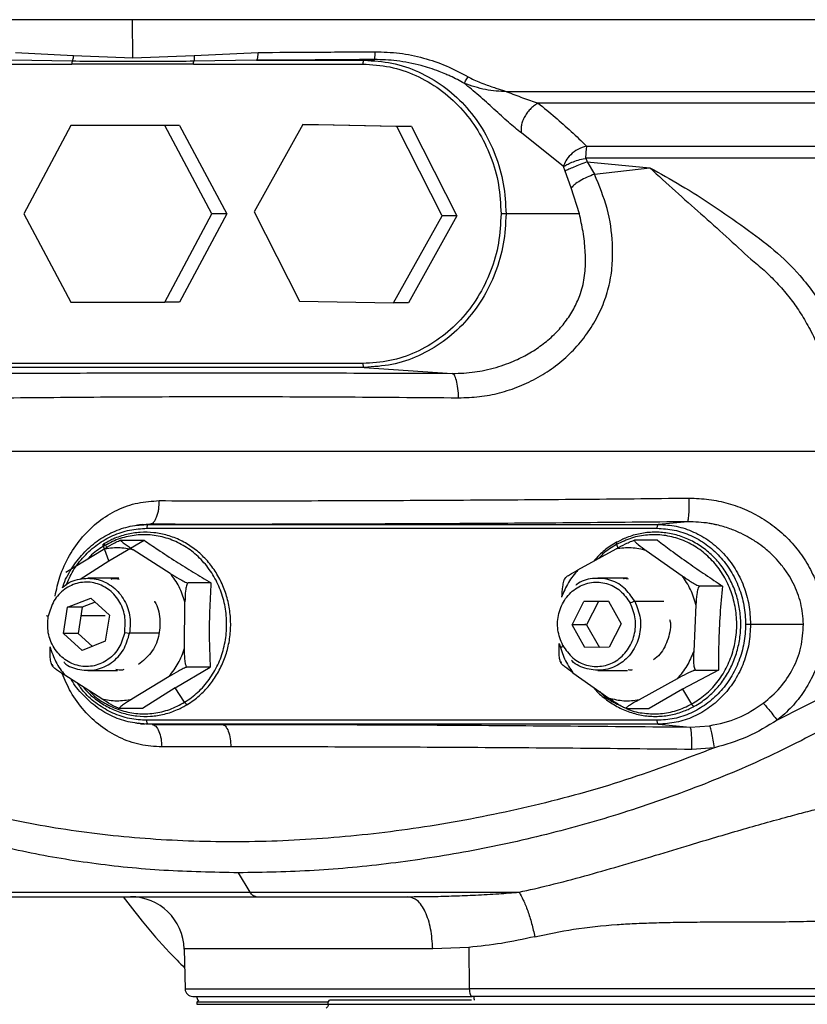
# Model space of a CAD drawing. Header units: millimetres. Extents: x 180 to 1986, y 18 to 1593.
# Tile 10 of 50: x 249 to 352, y 938 to 1066. Entities that reach past the tile are written whole.
import ezdxf

# ---------------------------------------------------------------- set-up
doc = ezdxf.new("R2010")
doc.units = ezdxf.units.MM

msp = doc.modelspace()

# ---------------------------------------------------------------- linework, layer by layer
at = {"color": 7, "linetype": 'Continuous', "lineweight": 25}
for p, q in [((263.94, 1061.35), (263.89, 1066.33)), ((248.62, 1062.07), (256.2, 1061.66)), ((256.2, 1061.66), (263.94, 1061.35)), ((263.94, 1061.35), (271.93, 1061.66)), ((271.93, 1061.66), (280.26, 1062.07)), ((233.86, 1060.55), (255.95, 1060.55)), ((256.01, 1060.91), (248.11, 1061.05)), ((271.82, 1060.55), (255.95, 1060.55)), ((271.82, 1060.55), (293.91, 1060.55)), ((280.04, 1061.05), (271.88, 1060.91)), ((280.04, 1061.05), (294.1, 1061.05)), ((294.1, 1061.05), (295.42, 1061.14)), ((255.84, 1052.53), (249.71, 1041.03)), ((268.11, 1052.53), (255.84, 1052.53)), ((274.24, 1041.03), (268.11, 1052.53)), ((270.02, 1052.53), (268.11, 1052.53)), ((270.02, 1052.53), (276.16, 1041.03)), ((286.07, 1052.66), (279.73, 1041.28)), ((298.33, 1052.41), (286.07, 1052.66)), ((286.07, 1052.66), (287.98, 1052.66)), ((287.98, 1052.66), (300.25, 1052.41)), ((304.27, 1040.79), (298.33, 1052.41)), ((300.25, 1052.41), (298.33, 1052.41)), ((300.25, 1052.41), (306.18, 1040.79)), ((320.08, 1047.18), (314.6, 1051.57)), ((320.3, 1046.6), (320.08, 1047.18)), ((323.01, 1048.28), (323.18, 1047.79)), ((323.18, 1047.79), (331.35, 1047.03)), ((323.18, 1047.79), (324.13, 1046.19)), ((321.1, 1044.42), (320.3, 1046.6)), ((324.13, 1046.19), (331.35, 1047.03)), ((322.15, 1041.03), (321.1, 1044.42)), ((249.71, 1041.03), (255.84, 1029.53)), ((268.11, 1029.53), (274.24, 1041.03)), ((276.16, 1041.03), (270.02, 1029.53)), ((276.16, 1041.03), (274.24, 1041.03)), ((279.73, 1041.28), (285.67, 1029.66)), ((297.93, 1029.41), (304.27, 1040.79)), ((306.18, 1040.79), (299.85, 1029.41)), ((306.18, 1040.79), (304.27, 1040.79)), ((322.15, 1041.03), (312.59, 1041.03)), ((255.84, 1029.53), (268.11, 1029.53)), ((270.02, 1029.53), (268.11, 1029.53)), ((285.67, 1029.66), (297.93, 1029.41)), ((299.85, 1029.41), (297.93, 1029.41)), ((293.91, 1021.52), (233.86, 1021.52)), ((294.1, 1021.02), (234.05, 1021.02)), ((294.1, 1021.02), (305.57, 1020.24)), ((264.33, 1000.4), (264.55, 1000.45)), ((265.14, 1000.52), (264.92, 1000.5)), ((265.75, 1000.05), (332.27, 1000.05)), ((266.13, 1000.57), (265.93, 1000.55)), ((265.93, 1000.55), (332.45, 1000.55)), ((336.28, 1000.9), (332.45, 1000.55)), ((260.8, 995.81), (265.39, 998.5)), ((262.41, 998.5), (265.39, 998.5)), ((332.34, 998.49), (329.36, 998.49)), ((255.18, 994.32), (260.04, 997.29)), ((260.8, 995.81), (260.08, 997.7)), ((268.79, 994.17), (263.98, 997.25)), ((321.97, 994.63), (326.95, 997.37)), ((330.88, 997.15), (335.56, 993.85)), ((257.03, 993.41), (260.8, 995.81)), ((262.11, 993.53), (258.06, 993.53)), ((320.32, 993.55), (320.21, 993.38)), ((328.44, 993.53), (324.58, 993.53)), ((274.11, 992.92), (271.13, 992.92)), ((340.83, 992.51), (337.85, 992.51)), ((255.41, 989.75), (258.42, 990.95)), ((258.42, 990.95), (260.87, 988.73)), ((254.87, 986.34), (255.41, 989.75)), ((257.33, 989.75), (255.41, 989.75)), ((257.33, 989.75), (256.78, 986.34)), ((259, 990.42), (257.33, 989.75)), ((270.67, 984.41), (270.72, 990.46)), ((321.19, 987.46), (322.73, 990.49)), ((322.73, 990.49), (325.93, 990.57)), ((324.64, 990.49), (322.73, 990.49)), ((324.64, 990.49), (323.1, 987.46)), ((325.95, 990.53), (324.64, 990.49)), ((325.93, 990.57), (327.59, 987.61)), ((329.38, 990.54), (328.79, 990.29)), ((337.35, 990.05), (337.06, 984.01)), ((252.62, 988.68), (252.88, 988.58)), ((260.87, 988.73), (260.33, 985.32)), ((322.85, 984.5), (321.19, 987.46)), ((323.1, 987.46), (321.19, 987.46)), ((322.95, 987.43), (322.97, 987.61)), ((323.1, 987.46), (324.77, 984.5)), ((327.59, 987.61), (326.05, 984.57)), ((344.48, 987.53), (351.37, 987.53)), ((257.33, 984.12), (254.87, 986.34)), ((256.78, 986.34), (254.87, 986.34)), ((256.78, 986.34), (258.65, 984.65)), ((262.86, 986.48), (263.5, 986.39)), ((260.33, 985.32), (257.33, 984.12)), ((319.99, 984.78), (319.78, 984.53)), ((326.05, 984.57), (322.85, 984.5)), ((253.37, 982.29), (253.47, 982.09)), ((269.42, 979.26), (274.01, 981.95)), ((274.01, 981.95), (271.03, 981.95)), ((319.69, 982.71), (319.78, 982.49)), ((259.86, 977.82), (255.05, 980.89)), ((258.06, 981.53), (261.92, 981.53)), ((268.66, 980.74), (263.8, 977.77)), ((321.31, 981.22), (326, 977.92)), ((324.58, 981.53), (328.44, 981.53)), ((334.91, 980.44), (329.93, 977.7)), ((340.3, 981.56), (335.61, 979.07)), ((337.32, 981.56), (340.3, 981.56)), ((269.42, 979.26), (265.18, 976.56)), ((270.67, 977.37), (269.42, 979.26)), ((335.61, 979.07), (331.27, 976.58)), ((335.61, 979.07), (336.79, 977.14)), ((355.19, 978.71), (347.96, 975.03)), ((328.29, 976.58), (331.27, 976.58)), ((265.18, 976.56), (262.2, 976.56)), ((264.86, 974.59), (264.61, 974.66)), ((264.92, 974.56), (265.46, 974.51)), ((332.27, 975.02), (265.75, 975.02)), ((332.45, 974.52), (265.93, 974.52)), ((266.45, 974.47), (265.93, 974.52)), ((266.45, 974.47), (275.6, 974.48)), ((332.45, 974.52), (336.62, 974.14)), ((336.62, 974.14), (339.13, 974.31)), ((276.7, 971.56), (267.7, 971.55)), ((339.77, 971.43), (336.82, 971.22)), ((279.21, 952.62), (277.68, 955.15)), ((270.61, 945.22), (270.74, 940)), ((307.74, 945.43), (303.02, 945.22)), ((307.74, 945.43), (307.8, 940.01)), ((272.52, 938.54), (272.26, 938.28)), ((272.27, 938.28), (272.27, 938.01)), ((289.4, 938.28), (289.58, 938.53)), ((289.4, 938.01), (289.4, 938.28))]:
    msp.add_line(p, q, dxfattribs=at)
at = {"color": 8, "linetype": 'Continuous', "lineweight": 25}
for p, q in [((264.52, 1000.44), (264.16, 1000.36)), ((266.13, 1000.57), (265.14, 1000.5)), ((327, 997.93), (327.19, 997.37)), ((329.38, 990.54), (333.17, 990.54)), ((257.15, 988.68), (260.31, 988.68)), ((267.36, 986.39), (263.5, 986.39))]:
    msp.add_line(p, q, dxfattribs=at)
at = {"color": 7, "linetype": 'Continuous', "lineweight": 25}
for centre, radius, start, end in [((263.61, 945.03), 7, 1.5, 90), ((271.74, 940.03), 1, 181.5, 270), ((273.27, 939.03), 1, 180, 209.9721)]:
    msp.add_arc(centre, radius, start, end, dxfattribs=at)
for points in [[(263.89, 1066.33), (260.55, 1066.33), (253.86, 1066.33), (244.44, 1066.33), (235.59, 1066.33), (227.44, 1066.33), (220.05, 1066.33), (213.49, 1066.33), (207.83, 1066.33), (203.13, 1066.33), (199.41, 1066.33), (196.75, 1066.33), (195.08, 1066.33), (194.87, 1066.33), (194.77, 1066.33)], [(418.73, 1066.33), (418.63, 1066.33), (418.42, 1066.33), (416.74, 1066.33), (414.08, 1066.33), (410.37, 1066.33), (405.67, 1066.33), (400.01, 1066.33), (393.45, 1066.33), (386.06, 1066.33), (377.9, 1066.33), (369.06, 1066.33), (359.62, 1066.33), (349.67, 1066.33), (339.31, 1066.33), (328.63, 1066.33), (317.74, 1066.33), (306.75, 1066.33), (295.75, 1066.33), (284.87, 1066.33), (274.17, 1066.33), (267.32, 1066.33), (263.89, 1066.33)], [(256.01, 1060.91), (256.01, 1060.88), (255.99, 1060.84), (255.97, 1060.75), (255.96, 1060.65), (255.96, 1060.58), (255.95, 1060.55)], [(271.82, 1060.55), (271.82, 1060.58), (271.82, 1060.65), (271.84, 1060.75), (271.85, 1060.84), (271.87, 1060.88), (271.88, 1060.91)], [(294.1, 1061.05), (294.08, 1061.04), (294.03, 1061.02), (293.96, 1060.9), (293.92, 1060.74), (293.92, 1060.61), (293.91, 1060.55)], [(293.91, 1060.55), (295.09, 1060.47), (297.45, 1060.33), (300.86, 1059.17), (303.99, 1057.37), (306.74, 1054.92), (309, 1051.94), (310.67, 1048.55), (311.74, 1044.87), (311.87, 1042.31), (311.94, 1041.03)], [(294.1, 1061.05), (295.31, 1060.97), (297.73, 1060.82), (301.22, 1059.63), (304.44, 1057.78), (307.26, 1055.28), (309.57, 1052.22), (311.28, 1048.74), (312.38, 1044.96), (312.52, 1042.34), (312.59, 1041.03)], [(323.01, 1048.28), (323.01, 1048.44), (323.02, 1048.74), (323.04, 1049.17), (323.08, 1049.56), (323.12, 1049.75), (323.14, 1049.85)], [(311.94, 1041.03), (311.87, 1039.76), (311.74, 1037.2), (310.67, 1033.52), (309, 1030.12), (306.74, 1027.15), (303.99, 1024.7), (300.86, 1022.9), (297.45, 1021.74), (295.09, 1021.59), (293.91, 1021.52)], [(312.59, 1041.03), (312.52, 1039.72), (312.38, 1037.1), (311.28, 1033.33), (309.57, 1029.84), (307.26, 1026.79), (304.44, 1024.28), (301.22, 1022.43), (297.73, 1021.24), (295.31, 1021.1), (294.1, 1021.02)], [(312.59, 1041.03), (312.56, 1041.03), (312.49, 1041.03), (312.32, 1041.03), (312.13, 1041.03), (312, 1041.03), (311.94, 1041.03)], [(293.91, 1021.52), (293.92, 1021.46), (293.92, 1021.33), (293.96, 1021.16), (294.03, 1021.05), (294.08, 1021.03), (294.1, 1021.02)], [(251.16, 1010.04), (247.4, 1010.04), (239.89, 1010.04), (229.24, 1010.04), (219.07, 1010.04), (212.79, 1010.04), (209.65, 1010.04)], [(302.99, 1010.04), (298.47, 1010.04), (289.43, 1010.04), (276.26, 1010.04), (263.42, 1010.04), (255.25, 1010.04), (251.16, 1010.04)], [(355.43, 1010.04), (351.01, 1010.04), (342.18, 1010.04), (328.99, 1010.04), (315.88, 1010.04), (307.29, 1010.04), (302.99, 1010.04)], [(265.93, 1000.55), (265.91, 1000.54), (265.86, 1000.52), (265.8, 1000.41), (265.75, 1000.24), (265.75, 1000.12), (265.75, 1000.05)], [(332.45, 1000.55), (332.43, 1000.54), (332.38, 1000.52), (332.32, 1000.41), (332.27, 1000.24), (332.27, 1000.12), (332.27, 1000.05)], [(332.27, 1000.05), (333.02, 1000), (334.54, 999.91), (336.72, 999.17), (338.73, 998.01), (340.5, 996.44), (341.94, 994.53), (343.01, 992.35), (343.7, 989.99), (343.79, 988.35), (343.83, 987.53)], [(332.45, 1000.55), (333.24, 1000.5), (334.81, 1000.41), (337.08, 999.63), (339.18, 998.43), (341.01, 996.8), (342.52, 994.81), (343.63, 992.55), (344.34, 990.09), (344.43, 988.39), (344.48, 987.53)], [(270.67, 977.37), (271.27, 977.78), (272.46, 978.61), (273.91, 980.3), (275.06, 982.23), (275.83, 984.38), (276.19, 986.65), (276.15, 988.95), (275.68, 991.2), (274.83, 993.3), (273.6, 995.19), (272.07, 996.78), (270.27, 998.01), (268.29, 998.85), (266.19, 999.25), (264.07, 999.19), (261.98, 998.71), (260.71, 998.04), (260.08, 997.7)], [(336.79, 977.14), (337.4, 977.52), (338.62, 978.29), (340.14, 979.91), (341.36, 981.79), (342.21, 983.9), (342.67, 986.15), (342.71, 988.45), (342.34, 990.72), (341.56, 992.86), (340.42, 994.8), (338.94, 996.46), (337.2, 997.78), (335.25, 998.7), (333.17, 999.2), (331.05, 999.24), (328.94, 998.86), (327.65, 998.24), (327, 997.93)], [(260.08, 997.7), (260.07, 997.74), (260.04, 997.84), (260.04, 997.93), (260.07, 997.99), (260.14, 997.99), (260.23, 997.94), (260.34, 997.84), (260.44, 997.7), (260.5, 997.6), (260.53, 997.55)], [(263.98, 997.25), (263.32, 997.37), (262.01, 997.62), (260.7, 997.4), (260.04, 997.29)], [(330.88, 997.15), (330.23, 997.3), (328.93, 997.6), (327.61, 997.45), (326.95, 997.37)], [(321.97, 994.63), (321.52, 994.1), (320.63, 993.03), (320.09, 991.71), (319.82, 991.05)], [(270.72, 990.46), (270.49, 991.14), (270.04, 992.49), (269.21, 993.61), (268.79, 994.17)], [(337.35, 990.05), (337.15, 990.74), (336.74, 992.11), (335.96, 993.27), (335.56, 993.85)], [(262.86, 986.48), (262.91, 987.21), (263.02, 988.65), (262.19, 990.69), (260.75, 992.24), (258.87, 993.07), (256.83, 993.06), (254.97, 992.21), (253.49, 990.66), (253.09, 989.28), (252.88, 988.58)], [(319.99, 984.78), (319.73, 985.44), (319.19, 986.77), (319.36, 988.99), (320.25, 990.96), (321.78, 992.42), (323.71, 993.13), (325.73, 992.98), (327.59, 992.03), (328.39, 990.87), (328.79, 990.29)], [(319.99, 984.78), (320.39, 984.2), (321.19, 983.03), (323.05, 982.09), (325.07, 981.94), (327, 982.65), (328.53, 984.1), (329.42, 986.07), (329.59, 988.3), (329.06, 989.62), (328.79, 990.29)], [(262.86, 986.48), (262.66, 985.79), (262.25, 984.41), (260.78, 982.86), (258.91, 982), (256.88, 981.99), (254.99, 982.83), (253.56, 984.38), (252.73, 986.42), (252.83, 987.86), (252.88, 988.58)], [(343.83, 987.53), (343.79, 986.71), (343.7, 985.08), (343.01, 982.71), (341.94, 980.53), (340.5, 978.63), (338.73, 977.06), (336.72, 975.9), (334.54, 975.16), (333.02, 975.06), (332.27, 975.02)], [(344.48, 987.53), (344.43, 986.68), (344.34, 984.98), (343.63, 982.52), (342.52, 980.26), (341.01, 978.27), (339.18, 976.64), (337.08, 975.44), (334.81, 974.66), (333.24, 974.57), (332.45, 974.52)], [(343.83, 987.53), (343.89, 987.53), (344.02, 987.53), (344.21, 987.53), (344.38, 987.53), (344.44, 987.53), (344.48, 987.53)], [(253.12, 984.61), (253.34, 983.93), (253.8, 982.58), (254.63, 981.46), (255.05, 980.89)], [(268.66, 980.74), (269.09, 981.3), (269.94, 982.4), (270.43, 983.74), (270.67, 984.41)], [(319.53, 985.01), (319.73, 984.33), (320.14, 982.96), (320.92, 981.8), (321.31, 981.22)], [(337.06, 984.01), (336.79, 983.36), (336.25, 982.04), (335.36, 980.97), (334.91, 980.44)], [(326, 977.92), (326.65, 977.77), (327.95, 977.46), (329.27, 977.62), (329.93, 977.7)], [(259.86, 977.82), (260.51, 977.69), (261.83, 977.45), (263.14, 977.67), (263.8, 977.77)], [(265.93, 974.52), (265.91, 974.53), (265.86, 974.55), (265.8, 974.66), (265.75, 974.82), (265.75, 974.95), (265.75, 975.02)], [(332.27, 975.02), (332.27, 974.95), (332.27, 974.82), (332.32, 974.66), (332.38, 974.55), (332.43, 974.53), (332.45, 974.52)], [(279.21, 952.62), (282.01, 952.62), (287.6, 952.62), (296.4, 952.62), (305.34, 952.62), (311.3, 952.62), (314.28, 952.62)], [(280, 952.03), (279.86, 952.06), (279.58, 952.11), (279.33, 952.45), (279.21, 952.62)], [(236.86, 952.03), (236.98, 952.03), (237.21, 952.03), (239.06, 952.03), (241.99, 952.03), (246.05, 952.03), (251.14, 952.03), (257.19, 952.03), (264.09, 952.03), (271.68, 952.03), (277.23, 952.03), (280, 952.03)], [(280, 952.03), (282.13, 952.03), (286.39, 952.03), (293.03, 952.03), (297.54, 952.03), (299.8, 952.03)], [(303.02, 945.22), (302.97, 946.12), (302.85, 947.91), (302.1, 950.16), (301.05, 951.73), (300.21, 951.93), (299.8, 952.03)], [(307.8, 940.01), (307.81, 939.88), (307.82, 939.62), (307.91, 939.3), (308.03, 939.08), (308.13, 939.05), (308.18, 939.03)], [(271.74, 939.03), (271.84, 939.03), (272.04, 939.03), (273.6, 939.03), (276.08, 939.03), (279.51, 939.03), (283.81, 939.03), (288.91, 939.03), (294.74, 939.03), (301.15, 939.03), (305.84, 939.03), (308.18, 939.03)], [(289.4, 938.28), (287.67, 938.28), (284.19, 938.28), (279.97, 938.28), (276.56, 938.28), (274.11, 938.28), (272.56, 938.28), (272.37, 938.28), (272.27, 938.28)], [(389.79, 939.03), (389.7, 939.03), (389.5, 939.03), (387.93, 939.03), (385.46, 939.03), (382.03, 939.03), (377.73, 939.03), (372.63, 939.03), (366.8, 939.03), (360.37, 939.03), (353.42, 939.03), (346.09, 939.03), (338.5, 939.03), (330.77, 939.03), (323.05, 939.03), (315.43, 939.03), (310.6, 939.03), (308.18, 939.03)], [(308.38, 939.03), (308.38, 938.95), (308.39, 938.77), (308.42, 938.61), (308.43, 938.53)], [(289.4, 938.01), (289.4, 937.95), (289.39, 937.83), (289.33, 937.68), (289.23, 937.57), (289.16, 937.53), (289.12, 937.52)]]:
    msp.add_open_spline(points, degree=3, dxfattribs=at)
for points, knots in [([(256.01, 1060.91), (256.04, 1060.96), (256.09, 1061.06), (256.14, 1061.25), (256.19, 1061.45), (256.2, 1061.59), (256.2, 1061.66)], [0, 0, 0, 0, 0.2472162, 0.5, 0.7527838, 1, 1, 1, 1]), ([(271.93, 1061.66), (271.93, 1061.59), (271.94, 1061.45), (271.93, 1061.25), (271.92, 1061.06), (271.89, 1060.96), (271.88, 1060.91)], [0, 0, 0, 0, 0.247216, 0.5, 0.752784, 1, 1, 1, 1]), ([(280.04, 1061.05), (280.07, 1061.06), (280.11, 1061.09), (280.17, 1061.22), (280.2, 1061.35), (280.23, 1061.52), (280.26, 1061.75), (280.26, 1061.95), (280.26, 1062.07)], [0, 0, 0, 0, 0.239453, 0.368358, 0.5, 0.631642, 0.760547, 1, 1, 1, 1]), ([(280.26, 1062.07), (282.78, 1062.08), (287.81, 1062.11), (292.94, 1062.14), (295.51, 1062.16)], [0, 0, 0, 0, 0.498693, 1, 1, 1, 1]), ([(295.42, 1061.14), (295.43, 1061.15), (295.45, 1061.18), (295.47, 1061.31), (295.49, 1061.44), (295.5, 1061.61), (295.51, 1061.84), (295.51, 1062.04), (295.51, 1062.16)], [0, 0, 0, 0, 0.239442, 0.368351, 0.5, 0.631649, 0.760558, 1, 1, 1, 1]), ([(295.51, 1062.16), (296.57, 1062.13), (298.69, 1062.06), (301.81, 1061.4), (304.83, 1060.39), (306.69, 1059.4), (307.63, 1058.9)], [0, 0, 0, 0, 0.250837, 0.501694, 0.750277, 1, 1, 1, 1]), ([(271.88, 1060.91), (269.21, 1060.9), (263.89, 1060.88), (258.64, 1060.9), (256.01, 1060.91)], [0, 0, 0, 0, 0.500187, 1, 1, 1, 1]), ([(295.42, 1061.14), (292.83, 1061.12), (287.66, 1061.08), (282.58, 1061.06), (280.04, 1061.05)], [0, 0, 0, 0, 0.500003, 1, 1, 1, 1]), ([(307.15, 1058.03), (306.54, 1058.36), (305.75, 1058.79), (304.65, 1059.27), (303.76, 1059.64), (302.68, 1060.02), (300.85, 1060.55), (298.44, 1061.05), (296.39, 1061.11), (295.42, 1061.14)], [0, 0, 0, 0, 0.16759, 0.219359, 0.295531, 0.402371, 0.498489, 0.761578, 1, 1, 1, 1]), ([(307.15, 1058.03), (307.16, 1058.06), (307.2, 1058.13), (307.31, 1058.34), (307.46, 1058.61), (307.57, 1058.8), (307.63, 1058.9)], [0, 0, 0, 0, 0.242676, 0.5, 0.757324, 1, 1, 1, 1]), ([(307.63, 1058.9), (307.88, 1058.76), (308.4, 1058.48), (309.24, 1058.13), (310.09, 1057.82), (310.86, 1057.55), (311.72, 1057.27), (312.31, 1057.08), (312.69, 1056.95)], [0, 0, 0, 0, 0.1600396, 0.3265118, 0.4998909, 0.6586651, 0.7804118, 1, 1, 1, 1]), ([(314.6, 1051.57), (314.04, 1052.01), (312.94, 1052.88), (311.04, 1054.67), (309.01, 1056.5), (307.77, 1057.52), (307.15, 1058.03)], [0, 0, 0, 0, 0.2505541, 0.5004495, 0.7498353, 1, 1, 1, 1]), ([(312.69, 1056.95), (311.75, 1057), (309.83, 1057.1), (308.06, 1057.72), (307.15, 1058.03)], [0, 0, 0, 0, 0.487378, 1, 1, 1, 1]), ([(312.69, 1056.95), (313.38, 1056.68), (314.77, 1056.13), (316.1, 1055.68), (316.76, 1055.45)], [0, 0, 0, 0, 0.499972, 1, 1, 1, 1]), ([(316.76, 1055.45), (316.61, 1055.36), (316.29, 1055.18), (315.82, 1054.77), (315.38, 1054.28), (315.01, 1053.72), (314.73, 1053.13), (314.57, 1052.55), (314.52, 1052.02), (314.57, 1051.72), (314.6, 1051.57)], [0, 0, 0, 0, 0.114951, 0.238102, 0.367398, 0.5, 0.632602, 0.761898, 0.885049, 1, 1, 1, 1]), ([(316.76, 1055.45), (317.52, 1054.85), (319.03, 1053.63), (321.14, 1051.75), (322.43, 1050.49), (323.08, 1049.85)], [0, 0, 0, 0, 0.325599, 0.656187, 1, 1, 1, 1]), ([(323.08, 1049.85), (322.69, 1049.73), (321.92, 1049.48), (320.99, 1048.76), (320.32, 1047.95), (320.16, 1047.44), (320.08, 1047.18)], [0, 0, 0, 0, 0.260016, 0.511843, 0.757105, 1, 1, 1, 1]), ([(320.08, 1047.18), (320.22, 1047.26), (320.48, 1047.44), (321.15, 1047.75), (321.96, 1048.06), (322.59, 1048.2), (322.9, 1048.26)], [0, 0, 0, 0, 0.252998, 0.504876, 0.755416, 1, 1, 1, 1]), ([(323.18, 1047.79), (322.87, 1047.68), (322.24, 1047.45), (321.41, 1047.12), (320.72, 1046.82), (320.44, 1046.68), (320.3, 1046.6)], [0, 0, 0, 0, 0.245864, 0.5, 0.754136, 1, 1, 1, 1]), ([(306.41, 1017.06), (307.32, 1017.08), (309.12, 1017.13), (311.78, 1017.66), (314.36, 1018.5), (316.82, 1019.68), (319.11, 1021.19), (321.18, 1023), (322.98, 1025.08), (324.45, 1027.38), (325.54, 1029.84), (326.24, 1032.39), (326.51, 1034.83), (326.49, 1037.88), (325.98, 1041.69), (324.74, 1044.7), (324.13, 1046.19)], [0, 0, 0, 0, 0.061867, 0.123481, 0.185834, 0.248681, 0.311714, 0.376023, 0.441148, 0.506529, 0.573401, 0.64062, 0.707966, 0.768493, 0.885375, 1, 1, 1, 1]), ([(324.13, 1046.19), (323.8, 1046.06), (323.12, 1045.81), (322.23, 1045.34), (321.51, 1044.86), (321.23, 1044.56), (321.1, 1044.42)], [0, 0, 0, 0, 0.245315, 0.5, 0.754685, 1, 1, 1, 1]), ([(331.35, 1047.03), (332.46, 1046.01), (334.67, 1043.97), (338.01, 1041.03), (341.3, 1038.09), (343.43, 1036.11), (344.5, 1035.12)], [0, 0, 0, 0, 0.250001, 0.499999, 0.749992, 1, 1, 1, 1]), ([(331.35, 1047.03), (332.7, 1046.28), (335.52, 1044.72), (339.63, 1042.1), (343.67, 1039.27), (347.58, 1036.41), (350.59, 1033.47), (352.81, 1030.63), (354.43, 1028.06), (355.8, 1025.32), (356.94, 1022.32), (357.8, 1019.06), (358.2, 1016.43), (358.35, 1014.64), (358.4, 1013.72), (358.43, 1012.8), (358.43, 1011.98), (358.41, 1011.05), (358.39, 1010.43), (358.38, 1010.01)], [0, 0, 0, 0, 0.094416, 0.196379, 0.300095, 0.400538, 0.49975, 0.562677, 0.625159, 0.687808, 0.749774, 0.819947, 0.889999, 0.908252, 0.926487, 0.944784, 0.96314, 0.975072, 1, 1, 1, 1]), ([(305.57, 1020.24), (306.07, 1020.24), (307.06, 1020.26), (308.47, 1020.41), (309.88, 1020.65), (311.26, 1020.99), (312.61, 1021.43), (314.1, 1022.04), (315.73, 1022.88), (317.48, 1024.06), (319.04, 1025.42), (320.38, 1026.97), (321.45, 1028.62), (322.16, 1030.17), (322.58, 1031.53), (322.82, 1032.71), (322.98, 1034.28), (322.94, 1036.25), (322.69, 1038.64), (322.32, 1040.26), (322.15, 1041.03)], [0, 0, 0, 0, 0.044559, 0.086141, 0.124746, 0.169939, 0.211644, 0.249869, 0.311944, 0.374065, 0.43861, 0.499322, 0.562914, 0.625105, 0.665848, 0.70737, 0.749876, 0.836105, 0.920939, 1, 1, 1, 1]), ([(344.5, 1035.12), (345.09, 1034.65), (346.27, 1033.68), (347.93, 1032.05), (349.42, 1030.32), (350.77, 1028.46), (352, 1026.46), (353.25, 1023.94), (354.38, 1020.88), (355.02, 1018.06), (355.32, 1015.89), (355.45, 1014.44), (355.51, 1012.93), (355.48, 1011.45), (355.44, 1010.48), (355.43, 1010.04)], [0, 0, 0, 0, 0.081274, 0.164778, 0.251025, 0.326916, 0.410224, 0.500584, 0.624102, 0.750776, 0.799256, 0.849311, 0.900413, 0.95432, 1, 1, 1, 1]), ([(245.51, 1020.24), (250.21, 1020.26), (259.6, 1020.3), (274.47, 1020.31), (289.77, 1020.3), (300.29, 1020.26), (305.57, 1020.24)], [0, 0, 0, 0, 0.250778, 0.50085, 0.750026, 1, 1, 1, 1]), ([(306.41, 1017.06), (306.39, 1017.47), (306.33, 1018.33), (306.13, 1019.36), (305.86, 1020.08), (305.66, 1020.18), (305.57, 1020.24)], [0, 0, 0, 0, 0.242872, 0.5, 0.757128, 1, 1, 1, 1]), ([(247.54, 1017.06), (252.15, 1017.1), (261.34, 1017.19), (275.92, 1017.22), (290.92, 1017.19), (301.24, 1017.1), (306.41, 1017.06)], [0, 0, 0, 0, 0.250774, 0.50085, 0.75003, 1, 1, 1, 1]), ([(266.13, 1000.57), (266.29, 1000.62), (266.54, 1000.7), (266.83, 1001.1), (267.03, 1001.5), (267.19, 1001.99), (267.34, 1002.69), (267.36, 1003.27), (267.37, 1003.65)], [0, 0, 0, 0, 0.239576, 0.368437, 0.5, 0.631563, 0.760424, 1, 1, 1, 1]), ([(267.37, 1003.65), (271.72, 1003.64), (280.43, 1003.63), (294.01, 1003.66), (307.91, 1003.73), (322.09, 1003.83), (331.68, 1003.93), (336.48, 1003.98)], [0, 0, 0, 0, 0.198731, 0.398095, 0.598092, 0.798727, 1, 1, 1, 1]), ([(336.28, 1000.9), (336.31, 1000.95), (336.35, 1001.03), (336.4, 1001.43), (336.44, 1001.83), (336.46, 1002.31), (336.48, 1003.02), (336.48, 1003.6), (336.48, 1003.98)], [0, 0, 0, 0, 0.239554, 0.368423, 0.5, 0.631577, 0.760446, 1, 1, 1, 1]), ([(336.48, 1003.98), (337.34, 1003.95), (339.05, 1003.89), (341.58, 1003.34), (344, 1002.47), (346.26, 1001.25), (348.34, 999.71), (350.17, 997.9), (351.7, 995.82), (352.9, 993.53), (353.71, 991.08), (354.11, 988.54), (354.08, 985.95), (353.62, 983.42), (352.74, 980.99), (351.48, 978.75), (349.9, 976.72), (348.61, 975.59), (347.96, 975.03)], [0, 0, 0, 0, 0.06295, 0.125373, 0.187715, 0.250384, 0.312713, 0.375446, 0.437807, 0.500547, 0.562895, 0.625616, 0.687877, 0.750578, 0.812719, 0.875384, 0.937547, 1, 1, 1, 1]), ([(254.76, 992.28), (254.78, 992.36), (255.02, 993.25), (255.9, 994.8), (257.37, 996.8), (259.21, 998.43), (261.3, 999.63), (263.57, 1000.41), (265.14, 1000.5), (265.93, 1000.55)], [0, 0, 0, 0, 0.01574, 0.179783, 0.343827, 0.50787, 0.671913, 0.835957, 1, 1, 1, 1]), ([(265.14, 1000.5), (264.99, 1000.5), (264.78, 1000.5), (264.57, 1000.45), (264.52, 1000.44)], [0, 0, 0, 0, 0.736048, 1, 1, 1, 1]), ([(336.28, 1000.9), (331.44, 1000.85), (321.76, 1000.75), (307.41, 1000.65), (293.28, 1000.59), (279.44, 1000.55), (270.56, 1000.56), (266.13, 1000.57)], [0, 0, 0, 0, 0.199582, 0.399792, 0.600214, 0.800425, 1, 1, 1, 1]), ([(351.37, 987.53), (351.3, 988.46), (351.19, 989.85), (350.62, 991.63), (350.06, 992.89), (349.37, 994.11), (348.56, 995.23), (347.63, 996.29), (346.62, 997.22), (345.51, 998.08), (344.38, 998.8), (343.12, 999.46), (341.71, 1000.04), (340.51, 1000.39), (339.68, 1000.57), (339.35, 1000.64), (338.24, 1000.83), (337.21, 1000.87), (336.28, 1000.9)], [0, 0, 0, 0, 0.124911, 0.18629, 0.249602, 0.310686, 0.374782, 0.435213, 0.499953, 0.558977, 0.624642, 0.679481, 0.749887, 0.828935, 0.847824, 0.862984, 0.874418, 1, 1, 1, 1]), ([(260.04, 997.29), (260.43, 997.53), (261.02, 997.88), (261.78, 998.28), (262.14, 998.43), (262.32, 998.49), (262.38, 998.5), (262.41, 998.5)], [0, 0, 0, 0, 0.4995002, 0.7492053, 0.8744561, 0.9394636, 1, 1, 1, 1]), ([(271.03, 977.09), (271.31, 977.27), (272.1, 977.78), (273.29, 978.84), (274.49, 980.3), (275.46, 981.95), (276.16, 983.75), (276.59, 985.65), (276.73, 987.6), (276.57, 989.55), (276.12, 991.45), (275.4, 993.25), (274.41, 994.89), (273.19, 996.34), (271.76, 997.56), (270.18, 998.51), (268.47, 999.17), (266.68, 999.53), (264.87, 999.56), (263.08, 999.28), (261.46, 998.75), (260.5, 998.21), (260.08, 997.98)], [0, 0, 0, 0, 0.0277, 0.079333, 0.131029, 0.182767, 0.23454, 0.286343, 0.338168, 0.390008, 0.441857, 0.493704, 0.545542, 0.597361, 0.649149, 0.700896, 0.752597, 0.804252, 0.855871, 0.907471, 0.959067, 1, 1, 1, 1]), ([(262.41, 998.5), (262.39, 998.5), (262.35, 998.49), (262.37, 998.43), (262.52, 998.27), (263.04, 997.86), (263.61, 997.49), (263.98, 997.25)], [0, 0, 0, 0, 0.060825, 0.126362, 0.252075, 0.502273, 1, 1, 1, 1]), ([(265.39, 998.5), (265.98, 998.09), (267.33, 997.17), (269.48, 995.77), (271.79, 994.31), (273.34, 993.38), (274.11, 992.92)], [0, 0, 0, 0, 0.221591, 0.499997, 0.749998, 1, 1, 1, 1]), ([(326.95, 997.37), (327.35, 997.59), (327.95, 997.91), (328.72, 998.28), (329.09, 998.42), (329.27, 998.48), (329.33, 998.49), (329.36, 998.49)], [0, 0, 0, 0, 0.4995, 0.749205, 0.874456, 0.939464, 1, 1, 1, 1]), ([(337.14, 976.85), (337.42, 977.01), (338.23, 977.49), (339.46, 978.49), (340.72, 979.89), (341.75, 981.5), (342.52, 983.27), (343.03, 985.15), (343.24, 987.09), (343.16, 989.04), (342.79, 990.96), (342.13, 992.79), (341.21, 994.48), (340.05, 995.98), (338.67, 997.26), (337.12, 998.29), (335.44, 999.03), (333.67, 999.46), (331.86, 999.59), (330.06, 999.39), (328.43, 998.93), (327.45, 998.44), (327.01, 998.22)], [0, 0, 0, 0, 0.027703, 0.079326, 0.131011, 0.182738, 0.234503, 0.286298, 0.338118, 0.389955, 0.441803, 0.493651, 0.545492, 0.597317, 0.649114, 0.700873, 0.752586, 0.804253, 0.85588, 0.907483, 0.959078, 1, 1, 1, 1]), ([(329.36, 998.49), (329.34, 998.48), (329.3, 998.48), (329.32, 998.41), (329.46, 998.23), (329.97, 997.8), (330.52, 997.41), (330.88, 997.15)], [0, 0, 0, 0, 0.060825, 0.126362, 0.252075, 0.502273, 1, 1, 1, 1]), ([(332.34, 998.49), (332.91, 998.05), (334.22, 997.06), (336.32, 995.56), (338.57, 994), (340.08, 993.01), (340.83, 992.51)], [0, 0, 0, 0, 0.221591, 0.499997, 0.749998, 1, 1, 1, 1]), ([(327.01, 998.22), (326.73, 998.05), (325.92, 997.57), (324.89, 996.78), (324.26, 996.03), (324.03, 995.77)], [0, 0, 0, 0, 0.256901, 0.735615, 1, 1, 1, 1]), ([(320.32, 993.51), (320.31, 993.51), (320.27, 993.52), (320.29, 993.58), (320.45, 993.72), (321, 994.09), (321.58, 994.41), (321.97, 994.63)], [0, 0, 0, 0, 0.060835, 0.126386, 0.252127, 0.50277, 1, 1, 1, 1]), ([(254.76, 992.28), (254.82, 992.36), (255.39, 993), (256.97, 993.53), (259.14, 993.59), (261.21, 992.66), (262.77, 990.98), (263.67, 988.75), (263.56, 987.18), (263.5, 986.39)], [0, 0, 0, 0, 0.022358, 0.185298, 0.348239, 0.511179, 0.674119, 0.83706, 1, 1, 1, 1]), ([(261.1, 993.43), (261.15, 993.45), (261.48, 993.58), (261.84, 993.49), (262.14, 993.42)], [0, 0, 0, 0, 0.155999, 1, 1, 1, 1]), ([(268.79, 994.17), (269.18, 993.93), (269.76, 993.57), (270.51, 993.16), (270.87, 992.99), (271.05, 992.93), (271.1, 992.93), (271.13, 992.92)], [0, 0, 0, 0, 0.499527, 0.749257, 0.874361, 0.939421, 1, 1, 1, 1]), ([(320.32, 993.51), (320.3, 993.51), (320.26, 993.5), (320.2, 993.42), (320.14, 993.3), (320.04, 993), (319.89, 992.25), (319.85, 991.53), (319.82, 991.05)], [0, 0, 0, 0, 0.0548143, 0.1130541, 0.1777926, 0.251152, 0.5007463, 1, 1, 1, 1]), ([(329.38, 990.54), (328.94, 991.17), (328.08, 992.44), (326.03, 993.49), (323.87, 993.59), (322.29, 993.21), (321.71, 992.64), (321.67, 992.6)], [0, 0, 0, 0, 0.244787, 0.489574, 0.734361, 0.979149, 1, 1, 1, 1]), ([(327.85, 993.47), (327.9, 993.49), (328.11, 993.56), (328.34, 993.5), (328.5, 993.45)], [0, 0, 0, 0, 0.246226, 1, 1, 1, 1]), ([(335.56, 993.85), (335.94, 993.59), (336.51, 993.2), (337.24, 992.76), (337.59, 992.59), (337.77, 992.52), (337.83, 992.51), (337.85, 992.51)], [0, 0, 0, 0, 0.499527, 0.749257, 0.874361, 0.939421, 1, 1, 1, 1]), ([(271.13, 992.92), (271.11, 992.92), (271.06, 992.9), (270.98, 992.78), (270.87, 992.46), (270.75, 991.66), (270.73, 990.94), (270.72, 990.46)], [0, 0, 0, 0, 0.060825, 0.126362, 0.252075, 0.502273, 1, 1, 1, 1]), ([(274.11, 992.92), (274.04, 991.71), (273.89, 989.22), (273.86, 985.53), (273.96, 983.1), (274.01, 981.95)], [0, 0, 0, 0, 0.333107, 0.684137, 1, 1, 1, 1]), ([(337.85, 992.51), (337.83, 992.5), (337.78, 992.49), (337.7, 992.37), (337.57, 992.05), (337.42, 991.25), (337.38, 990.53), (337.35, 990.05)], [0, 0, 0, 0, 0.060825, 0.126362, 0.252075, 0.502273, 1, 1, 1, 1]), ([(340.83, 992.51), (340.71, 991.3), (340.46, 988.81), (340.29, 985.13), (340.3, 982.7), (340.3, 981.56)], [0, 0, 0, 0, 0.3331075, 0.6841368, 1, 1, 1, 1]), ([(266.72, 990.52), (266.73, 990.51), (267.21, 989.9), (267.52, 988.23), (267.41, 985.9), (266.41, 983.7), (265.23, 982.77), (264.64, 982.31)], [0, 0, 0, 0, 0.005214, 0.25391, 0.502607, 0.751303, 1, 1, 1, 1]), ([(329.38, 990.54), (329.67, 989.81), (330.25, 988.36), (330.07, 985.94), (329.1, 983.79), (327.43, 982.21), (325.32, 981.42), (323.16, 981.63), (321.66, 982.21), (321.17, 982.83), (321.14, 982.85)], [0, 0, 0, 0, 0.141879, 0.283757, 0.425636, 0.567514, 0.709393, 0.851272, 0.99315, 1, 1, 1, 1]), ([(333.92, 988.18), (333.94, 988.12), (334.16, 987.31), (333.77, 985.64), (333, 983.82), (332.1, 983.14), (331.8, 982.91)], [0, 0, 0, 0, 0.029949, 0.41797, 0.80599, 1, 1, 1, 1]), ([(346.14, 977.24), (346.9, 977.89), (348.42, 979.19), (350.08, 981.71), (351.2, 984.53), (351.31, 986.53), (351.37, 987.53)], [0, 0, 0, 0, 0.249812, 0.500379, 0.749486, 1, 1, 1, 1]), ([(254.9, 982.64), (254.93, 982.6), (255.47, 982.01), (257.01, 981.54), (259.19, 981.49), (261.23, 982.43), (262.84, 984.13), (263.28, 985.63), (263.5, 986.39)], [0, 0, 0, 0, 0.012893, 0.210314, 0.407736, 0.605157, 0.802579, 1, 1, 1, 1]), ([(253.47, 982.15), (253.45, 982.15), (253.41, 982.16), (253.33, 982.29), (253.22, 982.61), (253.12, 983.41), (253.12, 984.13), (253.12, 984.61)], [0, 0, 0, 0, 0.060825, 0.126362, 0.252075, 0.502273, 1, 1, 1, 1]), ([(271.03, 981.95), (271.01, 981.96), (270.97, 981.97), (270.91, 982.05), (270.85, 982.17), (270.77, 982.46), (270.67, 983.22), (270.67, 983.94), (270.67, 984.41)], [0, 0, 0, 0, 0.054814, 0.113054, 0.177793, 0.251152, 0.500746, 1, 1, 1, 1]), ([(319.79, 982.56), (319.77, 982.56), (319.72, 982.58), (319.65, 982.7), (319.56, 983.02), (319.48, 983.82), (319.51, 984.54), (319.53, 985.01)], [0, 0, 0, 0, 0.060825, 0.126362, 0.252075, 0.502273, 1, 1, 1, 1]), ([(337.06, 984.01), (337.04, 983.54), (337.01, 982.82), (337.09, 982.02), (337.18, 981.7), (337.25, 981.57), (337.3, 981.56), (337.32, 981.56)], [0, 0, 0, 0, 0.499527, 0.749257, 0.874361, 0.939421, 1, 1, 1, 1]), ([(255.05, 980.89), (254.67, 981.14), (254.11, 981.5), (253.59, 981.91), (253.44, 982.07), (253.42, 982.14), (253.46, 982.14), (253.47, 982.15)], [0, 0, 0, 0, 0.499527, 0.749257, 0.874361, 0.939421, 1, 1, 1, 1]), ([(271.03, 981.95), (271, 981.95), (270.94, 981.94), (270.76, 981.88), (270.39, 981.72), (269.64, 981.33), (269.05, 980.98), (268.66, 980.74)], [0, 0, 0, 0, 0.060835, 0.126386, 0.252127, 0.50277, 1, 1, 1, 1]), ([(321.31, 981.22), (320.95, 981.48), (320.4, 981.87), (319.89, 982.3), (319.75, 982.48), (319.74, 982.55), (319.77, 982.55), (319.79, 982.56)], [0, 0, 0, 0, 0.499527, 0.749257, 0.874361, 0.939421, 1, 1, 1, 1]), ([(262.74, 981.63), (262.69, 981.61), (262.36, 981.48), (262, 981.57), (261.7, 981.65)], [0, 0, 0, 0, 0.1559995, 1, 1, 1, 1]), ([(329.03, 981.6), (328.98, 981.58), (328.81, 981.52), (328.64, 981.57), (328.53, 981.6)], [0, 0, 0, 0, 0.320795, 1, 1, 1, 1]), ([(337.32, 981.56), (337.29, 981.55), (337.24, 981.55), (337.05, 981.49), (336.68, 981.34), (335.91, 980.98), (335.31, 980.66), (334.91, 980.44)], [0, 0, 0, 0, 0.060835, 0.126386, 0.252127, 0.50277, 1, 1, 1, 1]), ([(265.93, 974.52), (265.14, 974.57), (263.57, 974.66), (261.3, 975.44), (259.2, 976.63), (257.4, 978.29), (256.29, 979.56), (255.92, 980.33), (255.91, 980.34)], [0, 0, 0, 0, 0.199303, 0.398605, 0.597908, 0.79721, 0.996513, 1, 1, 1, 1]), ([(257.47, 979.34), (257.63, 979.15), (258.19, 978.46), (259.36, 977.52), (260.93, 976.56), (262.64, 975.9), (264.43, 975.54), (266.24, 975.5), (268.04, 975.78), (269.65, 976.32), (270.61, 976.85), (271.03, 977.09)], [0, 0, 0, 0, 0.048931, 0.171258, 0.29349, 0.415611, 0.537625, 0.659554, 0.781438, 0.903312, 1, 1, 1, 1]), ([(323.96, 979.35), (324.02, 979.28), (324.46, 978.7), (325.49, 977.82), (327.02, 976.78), (328.71, 976.04), (330.47, 975.6), (332.29, 975.48), (334.09, 975.68), (335.72, 976.14), (336.7, 976.63), (337.14, 976.85)], [0, 0, 0, 0, 0.019362, 0.145501, 0.271547, 0.397482, 0.523304, 0.649029, 0.774696, 0.900344, 1, 1, 1, 1]), ([(339.77, 971.43), (335.91, 969.97), (328.17, 967.04), (316.23, 963.78), (304.24, 961.34), (292.29, 959.78), (280.52, 959.08), (268.99, 959.24), (257.83, 960.24), (247.15, 962.1), (236.96, 964.84), (227.37, 968.49), (218.4, 973.01), (213.06, 976.81), (210.4, 978.71)], [0, 0, 0, 0, 0.082668, 0.166117, 0.249988, 0.332848, 0.416291, 0.499854, 0.583069, 0.666338, 0.749254, 0.833228, 0.916944, 1, 1, 1, 1]), ([(328.29, 976.58), (328.26, 976.58), (328.2, 976.59), (328.03, 976.66), (327.67, 976.83), (326.94, 977.27), (326.37, 977.66), (326, 977.92)], [0, 0, 0, 0, 0.060825, 0.126362, 0.252075, 0.502273, 1, 1, 1, 1]), ([(262.2, 976.56), (262.17, 976.57), (262.12, 976.57), (261.94, 976.64), (261.57, 976.8), (260.82, 977.21), (260.24, 977.57), (259.86, 977.82)], [0, 0, 0, 0, 0.060825, 0.126362, 0.252075, 0.502273, 1, 1, 1, 1]), ([(263.8, 977.77), (263.42, 977.54), (262.85, 977.19), (262.32, 976.79), (262.16, 976.63), (262.15, 976.57), (262.18, 976.57), (262.2, 976.56)], [0, 0, 0, 0, 0.4995, 0.749205, 0.874456, 0.939464, 1, 1, 1, 1]), ([(329.93, 977.7), (329.54, 977.48), (328.96, 977.15), (328.41, 976.79), (328.25, 976.64), (328.23, 976.59), (328.27, 976.58), (328.29, 976.58)], [0, 0, 0, 0, 0.4995, 0.749205, 0.874456, 0.939464, 1, 1, 1, 1]), ([(339.13, 974.31), (340.4, 974.58), (342.92, 975.11), (345.07, 976.53), (346.14, 977.24)], [0, 0, 0, 0, 0.501742, 1, 1, 1, 1]), ([(346.14, 977.24), (346.22, 977.15), (346.38, 976.98), (346.82, 976.45), (347.37, 975.78), (347.77, 975.28), (347.96, 975.03)], [0, 0, 0, 0, 0.2434823, 0.5, 0.7565177, 1, 1, 1, 1]), ([(277.68, 955.15), (274.43, 955.21), (267.93, 955.33), (258.54, 956.29), (249.47, 957.84), (240.78, 960.02), (232.44, 962.85), (224.6, 966.34), (217.15, 970.48), (212.66, 973.8), (210.39, 975.48)], [0, 0, 0, 0, 0.125543, 0.250129, 0.374333, 0.498911, 0.62292, 0.749653, 0.873325, 1, 1, 1, 1]), ([(357, 975.48), (353.84, 973.8), (347.59, 970.48), (337.8, 966.35), (327.9, 962.87), (317.8, 960.03), (307.69, 957.84), (297.57, 956.29), (287.53, 955.32), (280.97, 955.2), (277.68, 955.15)], [0, 0, 0, 0, 0.126552, 0.250107, 0.376383, 0.499954, 0.625604, 0.750335, 0.874882, 1, 1, 1, 1]), ([(266.45, 974.47), (266.61, 974.42), (266.93, 974.31), (267.34, 973.63), (267.63, 972.67), (267.67, 971.91), (267.7, 971.55)], [0, 0, 0, 0, 0.240881, 0.5, 0.759119, 1, 1, 1, 1]), ([(275.6, 974.48), (280.49, 974.47), (290.28, 974.47), (305.49, 974.4), (320.95, 974.29), (331.4, 974.19), (336.62, 974.14)], [0, 0, 0, 0, 0.249612, 0.499993, 0.750377, 1, 1, 1, 1]), ([(275.6, 974.48), (275.73, 974.43), (276.02, 974.32), (276.39, 973.64), (276.65, 972.67), (276.68, 971.92), (276.7, 971.56)], [0, 0, 0, 0, 0.240881, 0.5, 0.759119, 1, 1, 1, 1]), ([(336.82, 971.22), (336.82, 971.58), (336.82, 972.33), (336.78, 973.3), (336.71, 973.98), (336.65, 974.09), (336.62, 974.14)], [0, 0, 0, 0, 0.24086, 0.5, 0.75914, 1, 1, 1, 1]), ([(339.77, 971.43), (339.71, 971.78), (339.6, 972.5), (339.41, 973.43), (339.24, 974.1), (339.17, 974.24), (339.13, 974.31)], [0, 0, 0, 0, 0.241534, 0.5, 0.758466, 1, 1, 1, 1]), ([(347.96, 975.03), (346.68, 974.26), (344.1, 972.7), (341.22, 971.86), (339.77, 971.43)], [0, 0, 0, 0, 0.49879, 1, 1, 1, 1]), ([(336.82, 971.22), (331.64, 971.27), (321.3, 971.38), (306.05, 971.48), (291.11, 971.55), (281.5, 971.55), (276.7, 971.56)], [0, 0, 0, 0, 0.251553, 0.50207, 0.751552, 1, 1, 1, 1]), ([(299.8, 952.03), (300.89, 952.04), (302.88, 952.05), (305.83, 952.13), (308.68, 952.24), (311.51, 952.4), (313.4, 952.55), (314.28, 952.62)], [0, 0, 0, 0, 0.228661, 0.419152, 0.61189, 0.818045, 1, 1, 1, 1]), ([(314.28, 952.62), (314.47, 952.3), (314.85, 951.64), (315.42, 950.22), (315.94, 948.58), (316.21, 947.4), (316.34, 946.82)], [0, 0, 0, 0, 0.245776, 0.5, 0.754224, 1, 1, 1, 1]), ([(262.67, 952.03), (263.48, 950.97), (265.4, 948.46), (268.08, 945.36), (270.01, 943.42), (270.67, 942.75)], [0, 0, 0, 0, 0.3270807, 0.7692695, 1, 1, 1, 1]), ([(316.34, 946.82), (314.89, 946.5), (312, 945.87), (309.16, 945.57), (307.74, 945.43)], [0, 0, 0, 0, 0.501516, 1, 1, 1, 1]), ([(308.08, 938.53), (305.91, 938.53), (301.43, 938.53), (295.18, 938.53), (291.45, 938.53), (289.58, 938.53)], [0, 0, 0, 0, 0.320256, 0.660128, 1, 1, 1, 1])]:
    msp.add_open_spline(points, degree=3, knots=knots, dxfattribs=at)
at = {"color": 8, "linetype": 'Continuous', "lineweight": 25}
for points, knots in [([(418.48, 1056.95), (418.48, 1056.95), (418.61, 1056.95), (418.15, 1056.95), (417.02, 1056.95), (415.02, 1056.95), (412.28, 1056.95), (408.78, 1056.95), (404.56, 1056.95), (399.64, 1056.95), (394.07, 1056.95), (387.88, 1056.95), (381.11, 1056.95), (373.81, 1056.95), (366.04, 1056.95), (357.85, 1056.95), (349.3, 1056.95), (340.44, 1056.95), (331.34, 1056.95), (322.08, 1056.95), (315.82, 1056.95), (312.69, 1056.95)], [0, 0, 0, 0, 0.000837, 0.056346, 0.111855, 0.167364, 0.222873, 0.278382, 0.333891, 0.3894, 0.44491, 0.500419, 0.555928, 0.611437, 0.666946, 0.722455, 0.777964, 0.833473, 0.888982, 0.944491, 1, 1, 1, 1]), ([(417.59, 1055.45), (417.63, 1055.45), (417.79, 1055.45), (416.65, 1055.45), (414.19, 1055.45), (410.33, 1055.45), (405.23, 1055.45), (398.9, 1055.45), (391.46, 1055.45), (382.97, 1055.45), (373.55, 1055.45), (363.31, 1055.45), (352.37, 1055.45), (340.88, 1055.45), (328.97, 1055.45), (320.83, 1055.45), (316.76, 1055.45)], [0, 0, 0, 0, 0.027284, 0.102109, 0.176933, 0.251757, 0.326581, 0.401406, 0.47623, 0.551054, 0.625879, 0.700703, 0.775527, 0.850351, 0.925176, 1, 1, 1, 1]), ([(323.14, 1049.85), (326.12, 1049.85), (332.09, 1049.85), (340.81, 1049.85), (349.28, 1049.85), (357.42, 1049.85), (365.17, 1049.85), (372.47, 1049.85), (379.26, 1049.85), (385.5, 1049.85), (391.12, 1049.85), (396.1, 1049.85), (400.39, 1049.85), (403.96, 1049.85), (406.78, 1049.85), (408.85, 1049.85), (410.05, 1049.85), (410.55, 1049.85), (410.42, 1049.85), (410.41, 1049.85)], [0, 0, 0, 0, 0.06216, 0.124319, 0.186479, 0.248638, 0.310798, 0.372957, 0.435117, 0.497276, 0.559436, 0.621596, 0.683755, 0.745915, 0.808074, 0.870234, 0.932393, 0.994553, 1, 1, 1, 1]), ([(409.58, 1048.28), (409.59, 1048.28), (409.72, 1048.28), (409.22, 1048.28), (408.04, 1048.28), (405.98, 1048.28), (403.19, 1048.28), (399.65, 1048.28), (395.39, 1048.28), (390.45, 1048.28), (384.87, 1048.28), (378.68, 1048.28), (371.94, 1048.28), (364.7, 1048.28), (357.02, 1048.28), (348.94, 1048.28), (340.54, 1048.28), (331.89, 1048.28), (325.97, 1048.28), (323.01, 1048.28)], [0, 0, 0, 0, 0.005426, 0.067587, 0.129748, 0.191909, 0.25407, 0.316231, 0.378391, 0.440552, 0.502713, 0.564874, 0.627035, 0.689196, 0.751357, 0.813517, 0.875678, 0.937839, 1, 1, 1, 1]), ([(253.78, 991.22), (253.97, 992.07), (254.37, 993.94), (255.6, 996.56), (257.31, 999), (259.42, 1001.02), (261.86, 1002.51), (264.54, 1003.47), (266.43, 1003.59), (267.37, 1003.65)], [0, 0, 0, 0, 0.122868, 0.269227, 0.415089, 0.561682, 0.707427, 0.85393, 1, 1, 1, 1]), ([(255.21, 992.62), (255.49, 993.26), (256.11, 994.63), (257.52, 996.44), (259.28, 998.01), (261.29, 999.17), (263.48, 999.91), (264.99, 1000), (265.75, 1000.05)], [0, 0, 0, 0, 0.147227, 0.317782, 0.488336, 0.658891, 0.829445, 1, 1, 1, 1]), ([(260.08, 997.7), (259.46, 997.31), (258.75, 996.86), (258.19, 996.21), (258.11, 996.12)], [0, 0, 0, 0, 0.860713, 1, 1, 1, 1]), ([(327, 997.93), (326.38, 997.56), (325.52, 997.06), (324.84, 996.31), (324.65, 996.11)], [0, 0, 0, 0, 0.72827, 1, 1, 1, 1]), ([(327.01, 998.22), (327, 998.21), (326.97, 998.18), (326.97, 998.07), (326.99, 997.98), (327, 997.93)], [0, 0, 0, 0, 0.328068, 0.664034, 1, 1, 1, 1]), ([(267.7, 971.55), (266.75, 971.61), (264.85, 971.73), (262.15, 972.7), (259.67, 974.19), (257.52, 976.22), (255.81, 978.54), (255.05, 980.31), (254.71, 981.13)], [0, 0, 0, 0, 0.171478, 0.341333, 0.512091, 0.682435, 0.852708, 1, 1, 1, 1]), ([(265.75, 975.02), (264.99, 975.06), (263.48, 975.16), (261.29, 975.9), (259.29, 977.07), (257.72, 978.4), (256.97, 979.45), (256.69, 979.85)], [0, 0, 0, 0, 0.21678, 0.433559, 0.650339, 0.867118, 1, 1, 1, 1]), ([(258.24, 978.85), (258.4, 978.68), (259.06, 977.97), (260.49, 977.07), (262.46, 976.22), (264.56, 975.82), (266.68, 975.88), (268.77, 976.36), (270.04, 977.03), (270.67, 977.37)], [0, 0, 0, 0, 0.050635, 0.208862, 0.36709, 0.525317, 0.683545, 0.841772, 1, 1, 1, 1]), ([(324.8, 978.76), (324.83, 978.73), (325.35, 978.14), (326.28, 977.49), (327.24, 977.05), (327.55, 976.92)], [0, 0, 0, 0, 0.038709, 0.688884, 1, 1, 1, 1]), ([(271.03, 977.09), (271.03, 977.09), (271.02, 977.07), (270.97, 977.08), (270.88, 977.13), (270.77, 977.23), (270.7, 977.32), (270.67, 977.37)], [0, 0, 0, 0, 0.019842, 0.264882, 0.509921, 0.754961, 1, 1, 1, 1]), ([(328.26, 976.58), (328.36, 976.53), (329.1, 976.17), (330.63, 975.89), (332.74, 975.82), (334.85, 976.21), (336.14, 976.83), (336.79, 977.14)], [0, 0, 0, 0, 0.0367378, 0.2775534, 0.5183689, 0.7591845, 1, 1, 1, 1]), ([(336.79, 977.14), (336.82, 977.09), (336.88, 976.99), (336.98, 976.89), (337.07, 976.84), (337.12, 976.83), (337.14, 976.85), (337.14, 976.85)], [0, 0, 0, 0, 0.247619, 0.495239, 0.742858, 0.990477, 1, 1, 1, 1]), ([(264.26, 974.7), (264.26, 974.69), (264.41, 974.65), (264.56, 974.65), (264.7, 974.65)], [0, 0, 0, 0, 0.027262, 1, 1, 1, 1]), ([(314.28, 952.62), (315.63, 952.92), (318.49, 953.57), (322.83, 954.72), (327.41, 956.03), (331.99, 957.4), (337.3, 959), (343.09, 960.73), (348.12, 962.13), (351.66, 963.08), (353.86, 963.65), (355.98, 964.18), (357.98, 964.66), (361.26, 965.4), (365.68, 966.36), (371.06, 967.47), (376, 968.42), (380.64, 969.24), (384.91, 969.91), (388.76, 970.41), (392.03, 970.7), (394.73, 970.81), (396.85, 970.7), (398.23, 970.44), (399.04, 970.08), (399.47, 969.69), (399.62, 969.19), (399.42, 968.59), (399.04, 968.03), (398.61, 967.66), (398.49, 967.56)], [0, 0, 0, 0, 0.031192, 0.066471, 0.101058, 0.137611, 0.172697, 0.223181, 0.270257, 0.288086, 0.305317, 0.32194, 0.337944, 0.353322, 0.401153, 0.448006, 0.493811, 0.53851, 0.586718, 0.634179, 0.680867, 0.726765, 0.772611, 0.819268, 0.850823, 0.882725, 0.914964, 0.950476, 0.986769, 1, 1, 1, 1]), ([(234.78, 952.62), (234.78, 952.62), (234.57, 952.62), (235.29, 952.62), (237.01, 952.62), (240.07, 952.62), (244.24, 952.62), (249.49, 952.62), (255.71, 952.62), (262.82, 952.62), (270.64, 952.62), (276.35, 952.62), (279.21, 952.62)], [0, 0, 0, 0, 0.000071, 0.111174, 0.222277, 0.33338, 0.444484, 0.555587, 0.66669, 0.777793, 0.888897, 1, 1, 1, 1]), ([(316.34, 946.82), (318.01, 947.17), (321.52, 947.91), (325.9, 948.34), (329.4, 948.55), (331.96, 948.64), (334.84, 948.71), (337.86, 948.74), (341.42, 948.74), (344.97, 948.75), (348.77, 948.76), (352.18, 948.82), (355.47, 948.93), (358.77, 949.14), (362.16, 949.4), (365.7, 949.62), (369.07, 949.82), (372.26, 949.98), (375.05, 950.09), (377.56, 950.17), (379.89, 950.22), (382.22, 950.26), (384.49, 950.29), (386.71, 950.29), (388.59, 950.28), (389.93, 950.25), (390.69, 950.19), (391.03, 950.11), (391.03, 950.04), (391.04, 950.02)], [0, 0, 0, 0, 0.047972, 0.10037, 0.120869, 0.144287, 0.170631, 0.199907, 0.227373, 0.269083, 0.299429, 0.33542, 0.367979, 0.397117, 0.435832, 0.474575, 0.513348, 0.552155, 0.590996, 0.622313, 0.657227, 0.695738, 0.737846, 0.783551, 0.84034, 0.891346, 0.936566, 0.976001, 1, 1, 1, 1]), ([(303.02, 945.22), (300.86, 945.22), (296.54, 945.22), (290.7, 945.22), (285.44, 945.22), (280.88, 945.22), (277.08, 945.22), (274.09, 945.22), (272, 945.22), (270.78, 945.22), (270.71, 945.22), (270.67, 945.22)], [0, 0, 0, 0, 0.113314, 0.226627, 0.339941, 0.453255, 0.566569, 0.679882, 0.793196, 0.90651, 1, 1, 1, 1])]:
    msp.add_open_spline(points, degree=3, knots=knots, dxfattribs=at)
for points in [[(270.74, 940.01), (270.84, 940.01), (271.04, 940.01), (272.64, 940.01), (275.15, 940.01), (278.64, 940.01), (283.01, 940.01), (288.2, 940.01), (294.13, 940.01), (300.65, 940.01), (305.42, 940.01), (307.8, 940.01)], [(390.79, 940.01), (390.7, 940.01), (390.5, 940.01), (388.9, 940.01), (386.39, 940.01), (382.9, 940.01), (378.53, 940.01), (373.33, 940.01), (367.41, 940.01), (360.87, 940.01), (353.81, 940.01), (346.35, 940.01), (338.63, 940.01), (330.77, 940.01), (322.92, 940.01), (315.17, 940.01), (310.26, 940.01), (307.8, 940.01)], [(272.27, 938.01), (272.37, 938.01), (272.56, 938.01), (274.11, 938.01), (276.56, 938.01), (279.97, 938.01), (284.19, 938.01), (287.67, 938.01), (289.4, 938.01)], [(289.4, 938.01), (291.28, 938.01), (295.02, 938.01), (301.44, 938.01), (308.32, 938.01), (315.59, 938.01), (323.11, 938.01), (330.77, 938.01), (338.43, 938.01), (345.95, 938.01), (353.22, 938.01), (360.1, 938.01), (366.48, 938.01), (372.25, 938.01), (377.31, 938.01), (381.58, 938.01), (384.97, 938.01), (387.43, 938.01), (388.98, 938.01), (389.17, 938.01), (389.27, 938.01)]]:
    msp.add_open_spline(points, degree=3, dxfattribs=at)

doc.saveas('drawing.dxf')
